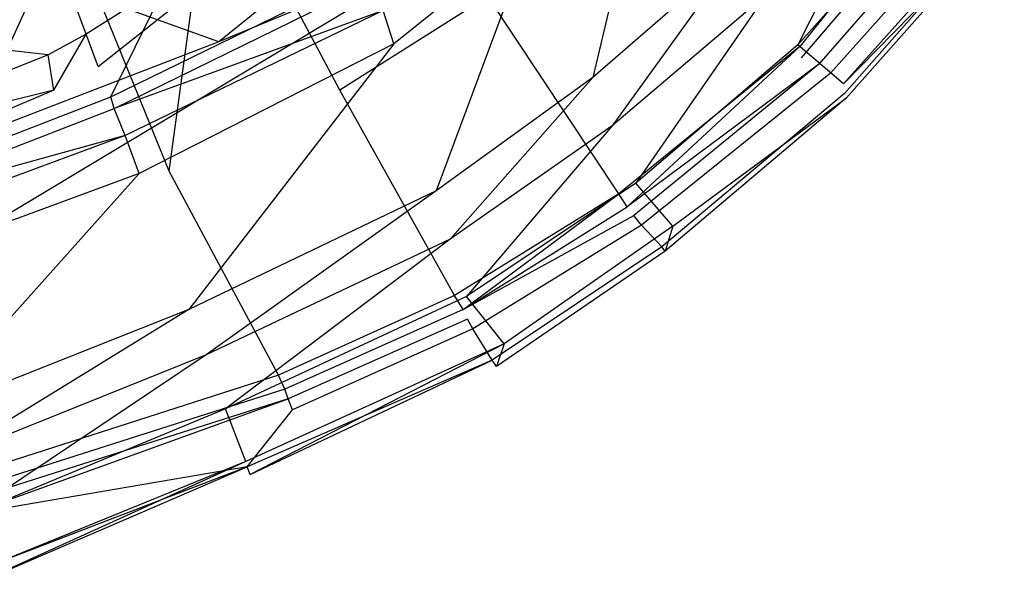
# Model space of a CAD drawing. Extents: x 0 to 0.36, y -0.48 to 0.
# Tile 6 of 25: x 0.231 to 0.322, y -0.474 to -0.422. Entities that reach past the tile are written whole.
import ezdxf

# ---------------------------------------------------------------- set-up
doc = ezdxf.new("R2010")
doc.units = 0
doc.layers.add('L0_VB_BECKEN_0_N_468310____REPL', color=7, linetype='CONTINUOUS')

msp = doc.modelspace()

# ---------------------------------------------------------------- linework, layer by layer
at = {"layer": 'L0_VB_BECKEN_0_N_468310____REPL', "color": 8}
for points, invisible_edges in [([(0.2496, -0.42408, 0.4031), (0.2228, -0.41438, 0.3624), (0.2613, -0.39348, 0.3654), (0.2496, -0.42408, 0.4031)], 14), ([(0.2873, -0.39348, 0.4065), (0.2496, -0.42408, 0.4031), (0.2613, -0.39348, 0.3654), (0.2873, -0.39348, 0.4065)], 14), ([(0.2728, -0.41438, 0.4414), (0.2496, -0.42408, 0.4031), (0.2873, -0.39348, 0.4065), (0.2728, -0.41438, 0.4414)], 14), ([(0.2608, -0.42858, 0.3775), (0.249, -0.40638, 0.3307), (0.2608, -0.39898, 0.3307), (0.2608, -0.42858, 0.3775)], 14), ([(0.2745, -0.41988, 0.3775), (0.2608, -0.42858, 0.3775), (0.2608, -0.39898, 0.3307), (0.2745, -0.41988, 0.3775)], 14), ([(0.2842, -0.42738, 0.4603), (0.2898, -0.40388, 0.4603), (0.2786, -0.41398, 0.4603), (0.2842, -0.42738, 0.4603)], 13), ([(0.2898, -0.40388, 0.4603), (0.2842, -0.42738, 0.4603), (0.2976, -0.41578, 0.4603), (0.2898, -0.40388, 0.4603)], 14), ([(0.2396, -0.42918, 0.4518), (0.2512, -0.40538, 0.3948), (0.2337, -0.41358, 0.3948), (0.2396, -0.42918, 0.4518)], 14), ([(0.2396, -0.42918, 0.4518), (0.2627, -0.41788, 0.4516), (0.2512, -0.40538, 0.3948), (0.2396, -0.42918, 0.4518)], 14), ([(0.249, -0.40638, 0.3307), (0.245, -0.43608, 0.3775), (0.2355, -0.41278, 0.3307), (0.249, -0.40638, 0.3307)], 13), ([(0.245, -0.43608, 0.3775), (0.249, -0.40638, 0.3307), (0.2608, -0.42858, 0.3775), (0.245, -0.43608, 0.3775)], 14), ([(0.3032, -0.42438, 0.4603), (0.3125, -0.40568, 0.4603), (0.3002, -0.41978, 0.4603), (0.3032, -0.42438, 0.4603)], 13), ([(0.3125, -0.40568, 0.4603), (0.3032, -0.42438, 0.4603), (0.3163, -0.40958, 0.4603), (0.3125, -0.40568, 0.4603)], 14), ([(0.2373, -0.42338, 0.3829), (0.2342, -0.41498, 0.3829), (0.2499, -0.40768, 0.3829), (0.2373, -0.42338, 0.3829)], 14), ([(0.2499, -0.40768, 0.3829), (0.2616, -0.40798, 0.3829), (0.2373, -0.42338, 0.3829), (0.2499, -0.40768, 0.3829)], 13), ([(0.2616, -0.40798, 0.3829), (0.2384, -0.42638, 0.3829), (0.2373, -0.42338, 0.3829), (0.2616, -0.40798, 0.3829)], 13), ([(0.2384, -0.42638, 0.3829), (0.2616, -0.40798, 0.3829), (0.262, -0.41128, 0.3829), (0.2384, -0.42638, 0.3829)], 14), ([(0.3169, -0.40768, 0.4212), (0.3034, -0.42448, 0.4212), (0.2883, -0.40858, 0.3775), (0.3169, -0.40768, 0.4212)], 14), ([(0.3169, -0.40768, 0.4212), (0.3181, -0.40848, 0.4242), (0.3034, -0.42448, 0.4212), (0.3169, -0.40768, 0.4212)], 14), ([(0.2866, -0.43818, 0.4212), (0.2745, -0.41988, 0.3775), (0.2883, -0.40858, 0.3775), (0.2866, -0.43818, 0.4212)], 14), ([(0.3034, -0.42448, 0.4212), (0.2866, -0.43818, 0.4212), (0.2883, -0.40858, 0.3775), (0.3034, -0.42448, 0.4212)], 14), ([(0.3181, -0.40848, 0.4242), (0.3035, -0.42558, 0.4236), (0.3034, -0.42448, 0.4212), (0.3181, -0.40848, 0.4242)], 14), ([(0.3181, -0.40848, 0.4242), (0.3198, -0.40938, 0.4268), (0.3035, -0.42558, 0.4236), (0.3181, -0.40848, 0.4242)], 14), ([(0.3163, -0.40958, 0.4603), (0.3032, -0.42438, 0.4603), (0.3074, -0.42798, 0.4579), (0.3163, -0.40958, 0.4603)], 14), ([(0.3198, -0.40938, 0.4268), (0.3051, -0.42618, 0.4268), (0.3035, -0.42558, 0.4236), (0.3198, -0.40938, 0.4268)], 14), ([(0.3198, -0.40938, 0.4268), (0.3213, -0.41008, 0.4305), (0.3051, -0.42618, 0.4268), (0.3198, -0.40938, 0.4268)], 14), ([(0.3213, -0.41008, 0.4305), (0.3062, -0.42698, 0.4305), (0.3051, -0.42618, 0.4268), (0.3213, -0.41008, 0.4305)], 14), ([(0.3213, -0.41008, 0.4305), (0.3221, -0.41228, 0.4498), (0.3062, -0.42698, 0.4305), (0.3213, -0.41008, 0.4305)], 14), ([(0.3212, -0.41258, 0.4575), (0.3163, -0.40958, 0.4603), (0.3074, -0.42798, 0.4579), (0.3212, -0.41258, 0.4575)], 14), ([(0.2772, -0.41158, 0.4594), (0.2648, -0.42118, 0.4595), (0.2658, -0.42428, 0.4603), (0.2772, -0.41158, 0.4594)], 14), ([(0.2786, -0.41398, 0.4603), (0.2772, -0.41158, 0.4594), (0.2658, -0.42428, 0.4603), (0.2786, -0.41398, 0.4603)], 14), ([(0.2355, -0.41278, 0.3307), (0.2211, -0.44428, 0.3775), (0.2151, -0.41978, 0.3307), (0.2355, -0.41278, 0.3307)], 13), ([(0.2211, -0.44428, 0.3775), (0.2355, -0.41278, 0.3307), (0.245, -0.43608, 0.3775), (0.2211, -0.44428, 0.3775)], 14), ([(0.3221, -0.41228, 0.4498), (0.3075, -0.42888, 0.4498), (0.3062, -0.42698, 0.4305), (0.3221, -0.41228, 0.4498)], 14), ([(0.3212, -0.41258, 0.4575), (0.3074, -0.42798, 0.4579), (0.3223, -0.41278, 0.4545), (0.3212, -0.41258, 0.4575)], 14), ([(0.3223, -0.41278, 0.4545), (0.3074, -0.42798, 0.4579), (0.3077, -0.42928, 0.4541), (0.3223, -0.41278, 0.4545)], 14), ([(0.3221, -0.41228, 0.4498), (0.3223, -0.41278, 0.4545), (0.3075, -0.42888, 0.4498), (0.3221, -0.41228, 0.4498)], 14), ([(0.3223, -0.41278, 0.4545), (0.3077, -0.42928, 0.4541), (0.3075, -0.42888, 0.4498), (0.3223, -0.41278, 0.4545)], 14), ([(0.2152, -0.43868, 0.4521), (0.2337, -0.41358, 0.3948), (0.2164, -0.42148, 0.3948), (0.2152, -0.43868, 0.4521)], 14), ([(0.2152, -0.43868, 0.4521), (0.2396, -0.42918, 0.4518), (0.2337, -0.41358, 0.3948), (0.2152, -0.43868, 0.4521)], 14), ([(0.2496, -0.42408, 0.4031), (0.206, -0.44088, 0.4031), (0.2228, -0.41438, 0.3624), (0.2496, -0.42408, 0.4031)], 14), ([(0.2728, -0.41438, 0.4414), (0.2299, -0.44018, 0.4414), (0.2496, -0.42408, 0.4031), (0.2728, -0.41438, 0.4414)], 14), ([(0.2697, -0.43788, 0.4603), (0.2786, -0.41398, 0.4603), (0.2658, -0.42428, 0.4603), (0.2697, -0.43788, 0.4603)], 13), ([(0.2786, -0.41398, 0.4603), (0.2697, -0.43788, 0.4603), (0.2842, -0.42738, 0.4603), (0.2786, -0.41398, 0.4603)], 14), ([(0.2342, -0.41498, 0.3829), (0.2156, -0.42328, 0.3829), (0.2167, -0.41998, 0.3839), (0.2342, -0.41498, 0.3829)], 14), ([(0.2338, -0.42528, 0.3829), (0.2156, -0.42328, 0.3829), (0.2342, -0.41498, 0.3829), (0.2338, -0.42528, 0.3829)], 14), ([(0.2342, -0.41498, 0.3829), (0.2373, -0.42338, 0.3829), (0.2338, -0.42528, 0.3829), (0.2342, -0.41498, 0.3829)], 13), ([(0.286, -0.43188, 0.4603), (0.2976, -0.41578, 0.4603), (0.2842, -0.42738, 0.4603), (0.286, -0.43188, 0.4603)], 13), ([(0.2976, -0.41578, 0.4603), (0.286, -0.43188, 0.4603), (0.3002, -0.41978, 0.4603), (0.2976, -0.41578, 0.4603)], 14), ([(0.2635, -0.41868, 0.4556), (0.2627, -0.41788, 0.4516), (0.2396, -0.42918, 0.4518), (0.2635, -0.41868, 0.4556)], 14), ([(0.2399, -0.43028, 0.4557), (0.2635, -0.41868, 0.4556), (0.2396, -0.42918, 0.4518), (0.2399, -0.43028, 0.4557)], 14), ([(0.2399, -0.43028, 0.4557), (0.2648, -0.42118, 0.4595), (0.2635, -0.41868, 0.4556), (0.2399, -0.43028, 0.4557)], 13), ([(0.2714, -0.44758, 0.4212), (0.2608, -0.42858, 0.3775), (0.2745, -0.41988, 0.3775), (0.2714, -0.44758, 0.4212)], 14), ([(0.2866, -0.43818, 0.4212), (0.2714, -0.44758, 0.4212), (0.2745, -0.41988, 0.3775), (0.2866, -0.43818, 0.4212)], 14), ([(0.2882, -0.43718, 0.4603), (0.3002, -0.41978, 0.4603), (0.286, -0.43188, 0.4603), (0.2882, -0.43718, 0.4603)], 13), ([(0.3002, -0.41978, 0.4603), (0.2882, -0.43718, 0.4603), (0.3032, -0.42438, 0.4603), (0.3002, -0.41978, 0.4603)], 14), ([(0.2648, -0.42118, 0.4595), (0.2399, -0.43028, 0.4557), (0.2409, -0.43278, 0.4594), (0.2648, -0.42118, 0.4595)], 14), ([(0.2648, -0.42118, 0.4595), (0.2409, -0.43278, 0.4594), (0.2422, -0.43628, 0.4603), (0.2648, -0.42118, 0.4595)], 14), ([(0.2658, -0.42428, 0.4603), (0.2648, -0.42118, 0.4595), (0.2422, -0.43628, 0.4603), (0.2658, -0.42428, 0.4603)], 14), ([(0.2156, -0.42328, 0.3829), (0.2338, -0.42528, 0.3829), (0.2122, -0.43398, 0.3829), (0.2156, -0.42328, 0.3829)], 13), ([(0.2373, -0.42338, 0.3829), (0.2343, -0.42858, 0.3829), (0.2338, -0.42528, 0.3829), (0.2373, -0.42338, 0.3829)], 13), ([(0.2343, -0.42858, 0.3829), (0.2373, -0.42338, 0.3829), (0.2384, -0.42638, 0.3829), (0.2343, -0.42858, 0.3829)], 14), ([(0.2299, -0.44018, 0.4414), (0.206, -0.44088, 0.4031), (0.2496, -0.42408, 0.4031), (0.2299, -0.44018, 0.4414)], 14), ([(0.2468, -0.44888, 0.4603), (0.2658, -0.42428, 0.4603), (0.2422, -0.43628, 0.4603), (0.2468, -0.44888, 0.4603)], 13), ([(0.2658, -0.42428, 0.4603), (0.2468, -0.44888, 0.4603), (0.2697, -0.43788, 0.4603), (0.2658, -0.42428, 0.4603)], 14), ([(0.2874, -0.43938, 0.4242), (0.2866, -0.43818, 0.4212), (0.3034, -0.42448, 0.4212), (0.2874, -0.43938, 0.4242)], 14), ([(0.2874, -0.43938, 0.4242), (0.3034, -0.42448, 0.4212), (0.3035, -0.42558, 0.4236), (0.2874, -0.43938, 0.4242)], 14), ([(0.3032, -0.42438, 0.4603), (0.2882, -0.43718, 0.4603), (0.2916, -0.44118, 0.4582), (0.3032, -0.42438, 0.4603)], 14), ([(0.3074, -0.42798, 0.4579), (0.3032, -0.42438, 0.4603), (0.2916, -0.44118, 0.4582), (0.3074, -0.42798, 0.4579)], 14), ([(0.2343, -0.42858, 0.3829), (0.2122, -0.43398, 0.3829), (0.2338, -0.42528, 0.3829), (0.2343, -0.42858, 0.3829)], 14), ([(0.3051, -0.42618, 0.4268), (0.2874, -0.43938, 0.4242), (0.3035, -0.42558, 0.4236), (0.3051, -0.42618, 0.4268)], 14), ([(0.3051, -0.42618, 0.4268), (0.288, -0.44018, 0.4268), (0.2874, -0.43938, 0.4242), (0.3051, -0.42618, 0.4268)], 14), ([(0.2887, -0.44108, 0.4304), (0.288, -0.44018, 0.4268), (0.3051, -0.42618, 0.4268), (0.2887, -0.44108, 0.4304)], 14), ([(0.3062, -0.42698, 0.4305), (0.2887, -0.44108, 0.4304), (0.3051, -0.42618, 0.4268), (0.3062, -0.42698, 0.4305)], 14), ([(0.271, -0.44238, 0.4603), (0.2842, -0.42738, 0.4603), (0.2697, -0.43788, 0.4603), (0.271, -0.44238, 0.4603)], 13), ([(0.2842, -0.42738, 0.4603), (0.271, -0.44238, 0.4603), (0.286, -0.43188, 0.4603), (0.2842, -0.42738, 0.4603)], 14), ([(0.2906, -0.44308, 0.4498), (0.2887, -0.44108, 0.4304), (0.3062, -0.42698, 0.4305), (0.2906, -0.44308, 0.4498)], 14), ([(0.3075, -0.42888, 0.4498), (0.2906, -0.44308, 0.4498), (0.3062, -0.42698, 0.4305), (0.3075, -0.42888, 0.4498)], 14), ([(0.2916, -0.44118, 0.4582), (0.3077, -0.42928, 0.4541), (0.3074, -0.42798, 0.4579), (0.2916, -0.44118, 0.4582)], 14), ([(0.2122, -0.43398, 0.3829), (0.2343, -0.42858, 0.3829), (0.2106, -0.43868, 0.3829), (0.2122, -0.43398, 0.3829)], 13), ([(0.2399, -0.43028, 0.4557), (0.2396, -0.42918, 0.4518), (0.2152, -0.43868, 0.4521), (0.2399, -0.43028, 0.4557)], 14), ([(0.2551, -0.45498, 0.4212), (0.245, -0.43608, 0.3775), (0.2608, -0.42858, 0.3775), (0.2551, -0.45498, 0.4212)], 14), ([(0.2714, -0.44758, 0.4212), (0.2551, -0.45498, 0.4212), (0.2608, -0.42858, 0.3775), (0.2714, -0.44758, 0.4212)], 14), ([(0.2909, -0.44348, 0.4536), (0.2906, -0.44308, 0.4498), (0.3075, -0.42888, 0.4498), (0.2909, -0.44348, 0.4536)], 14), ([(0.3077, -0.42928, 0.4541), (0.2909, -0.44348, 0.4536), (0.3075, -0.42888, 0.4498), (0.3077, -0.42928, 0.4541)], 14), ([(0.2916, -0.44118, 0.4582), (0.2909, -0.44348, 0.4536), (0.3077, -0.42928, 0.4541), (0.2916, -0.44118, 0.4582)], 14), ([(0.2151, -0.43988, 0.4561), (0.2399, -0.43028, 0.4557), (0.2152, -0.43868, 0.4521), (0.2151, -0.43988, 0.4561)], 14), ([(0.2409, -0.43278, 0.4594), (0.2399, -0.43028, 0.4557), (0.2151, -0.43988, 0.4561), (0.2409, -0.43278, 0.4594)], 14), ([(0.2725, -0.44768, 0.4603), (0.286, -0.43188, 0.4603), (0.271, -0.44238, 0.4603), (0.2725, -0.44768, 0.4603)], 13), ([(0.286, -0.43188, 0.4603), (0.2725, -0.44768, 0.4603), (0.2882, -0.43718, 0.4603), (0.286, -0.43188, 0.4603)], 14), ([(0.2409, -0.43278, 0.4594), (0.2151, -0.43988, 0.4561), (0.2158, -0.44208, 0.4592), (0.2409, -0.43278, 0.4594)], 14), ([(0.2409, -0.43278, 0.4594), (0.2158, -0.44208, 0.4592), (0.2171, -0.44558, 0.4603), (0.2409, -0.43278, 0.4594)], 14), ([(0.2422, -0.43628, 0.4603), (0.2409, -0.43278, 0.4594), (0.2171, -0.44558, 0.4603), (0.2422, -0.43628, 0.4603)], 14), ([(0.2222, -0.45868, 0.4603), (0.2422, -0.43628, 0.4603), (0.2171, -0.44558, 0.4603), (0.2222, -0.45868, 0.4603)], 13), ([(0.2255, -0.46448, 0.4212), (0.2211, -0.44428, 0.3775), (0.245, -0.43608, 0.3775), (0.2255, -0.46448, 0.4212)], 14), ([(0.2422, -0.43628, 0.4603), (0.2222, -0.45868, 0.4603), (0.2468, -0.44888, 0.4603), (0.2422, -0.43628, 0.4603)], 14), ([(0.2551, -0.45498, 0.4212), (0.2255, -0.46448, 0.4212), (0.245, -0.43608, 0.3775), (0.2551, -0.45498, 0.4212)], 14), ([(0.2882, -0.43718, 0.4603), (0.2725, -0.44768, 0.4603), (0.276, -0.45208, 0.4581), (0.2882, -0.43718, 0.4603)], 14), ([(0.2916, -0.44118, 0.4582), (0.2882, -0.43718, 0.4603), (0.276, -0.45208, 0.4581), (0.2916, -0.44118, 0.4582)], 14), ([(0.2484, -0.45308, 0.4603), (0.2697, -0.43788, 0.4603), (0.2468, -0.44888, 0.4603), (0.2484, -0.45308, 0.4603)], 13), ([(0.2697, -0.43788, 0.4603), (0.2484, -0.45308, 0.4603), (0.271, -0.44238, 0.4603), (0.2697, -0.43788, 0.4603)], 14), ([(0.2722, -0.44888, 0.4243), (0.2714, -0.44758, 0.4212), (0.2866, -0.43818, 0.4212), (0.2722, -0.44888, 0.4243)], 14), ([(0.2722, -0.44888, 0.4243), (0.2866, -0.43818, 0.4212), (0.2874, -0.43938, 0.4242), (0.2722, -0.44888, 0.4243)], 14), ([(0.288, -0.44018, 0.4268), (0.2722, -0.44888, 0.4243), (0.2874, -0.43938, 0.4242), (0.288, -0.44018, 0.4268)], 13), ([(0.2722, -0.44888, 0.4243), (0.288, -0.44018, 0.4268), (0.2726, -0.44978, 0.4268), (0.2722, -0.44888, 0.4243)], 14), ([(0.2731, -0.45068, 0.4303), (0.2726, -0.44978, 0.4268), (0.288, -0.44018, 0.4268), (0.2731, -0.45068, 0.4303)], 14), ([(0.2887, -0.44108, 0.4304), (0.2731, -0.45068, 0.4303), (0.288, -0.44018, 0.4268), (0.2887, -0.44108, 0.4304)], 14), ([(0.2749, -0.45358, 0.4498), (0.2731, -0.45068, 0.4303), (0.2887, -0.44108, 0.4304), (0.2749, -0.45358, 0.4498)], 14), ([(0.2906, -0.44308, 0.4498), (0.2749, -0.45358, 0.4498), (0.2887, -0.44108, 0.4304), (0.2906, -0.44308, 0.4498)], 14), ([(0.2916, -0.44118, 0.4582), (0.276, -0.45208, 0.4581), (0.2909, -0.44348, 0.4536), (0.2916, -0.44118, 0.4582)], 14), ([(0.2502, -0.45808, 0.4603), (0.271, -0.44238, 0.4603), (0.2484, -0.45308, 0.4603), (0.2502, -0.45808, 0.4603)], 13), ([(0.271, -0.44238, 0.4603), (0.2502, -0.45808, 0.4603), (0.2725, -0.44768, 0.4603), (0.271, -0.44238, 0.4603)], 14), ([(0.2753, -0.45418, 0.4534), (0.2749, -0.45358, 0.4498), (0.2906, -0.44308, 0.4498), (0.2753, -0.45418, 0.4534)], 14), ([(0.2909, -0.44348, 0.4536), (0.2753, -0.45418, 0.4534), (0.2906, -0.44308, 0.4498), (0.2909, -0.44348, 0.4536)], 14), ([(0.276, -0.45208, 0.4581), (0.2753, -0.45418, 0.4534), (0.2909, -0.44348, 0.4536), (0.276, -0.45208, 0.4581)], 14), ([(0.2725, -0.44768, 0.4603), (0.2502, -0.45808, 0.4603), (0.2521, -0.46298, 0.4579), (0.2725, -0.44768, 0.4603)], 14), ([(0.276, -0.45208, 0.4581), (0.2725, -0.44768, 0.4603), (0.2521, -0.46298, 0.4579), (0.276, -0.45208, 0.4581)], 14), ([(0.2557, -0.45628, 0.4242), (0.2551, -0.45498, 0.4212), (0.2714, -0.44758, 0.4212), (0.2557, -0.45628, 0.4242)], 14), ([(0.2722, -0.44888, 0.4243), (0.2557, -0.45628, 0.4242), (0.2714, -0.44758, 0.4212), (0.2722, -0.44888, 0.4243)], 14), ([(0.2239, -0.46298, 0.4603), (0.2468, -0.44888, 0.4603), (0.2222, -0.45868, 0.4603), (0.2239, -0.46298, 0.4603)], 13), ([(0.2468, -0.44888, 0.4603), (0.2239, -0.46298, 0.4603), (0.2484, -0.45308, 0.4603), (0.2468, -0.44888, 0.4603)], 14), ([(0.256, -0.45718, 0.4268), (0.2557, -0.45628, 0.4242), (0.2722, -0.44888, 0.4243), (0.256, -0.45718, 0.4268)], 14), ([(0.2726, -0.44978, 0.4268), (0.256, -0.45718, 0.4268), (0.2722, -0.44888, 0.4243), (0.2726, -0.44978, 0.4268)], 14), ([(0.2564, -0.45818, 0.4301), (0.256, -0.45718, 0.4268), (0.2726, -0.44978, 0.4268), (0.2564, -0.45818, 0.4301)], 14), ([(0.2731, -0.45068, 0.4303), (0.2564, -0.45818, 0.4301), (0.2726, -0.44978, 0.4268), (0.2731, -0.45068, 0.4303)], 14), ([(0.2522, -0.46348, 0.4498), (0.2564, -0.45818, 0.4301), (0.2731, -0.45068, 0.4303), (0.2522, -0.46348, 0.4498)], 14), ([(0.2749, -0.45358, 0.4498), (0.2522, -0.46348, 0.4498), (0.2731, -0.45068, 0.4303), (0.2749, -0.45358, 0.4498)], 14), ([(0.276, -0.45208, 0.4581), (0.2521, -0.46298, 0.4579), (0.2525, -0.46418, 0.4535), (0.276, -0.45208, 0.4581)], 14), ([(0.276, -0.45208, 0.4581), (0.2525, -0.46418, 0.4535), (0.2753, -0.45418, 0.4534), (0.276, -0.45208, 0.4581)], 14), ([(0.2259, -0.46818, 0.4603), (0.2484, -0.45308, 0.4603), (0.2239, -0.46298, 0.4603), (0.2259, -0.46818, 0.4603)], 13), ([(0.2484, -0.45308, 0.4603), (0.2259, -0.46818, 0.4603), (0.2502, -0.45808, 0.4603), (0.2484, -0.45308, 0.4603)], 14), ([(0.2525, -0.46418, 0.4535), (0.2522, -0.46348, 0.4498), (0.2749, -0.45358, 0.4498), (0.2525, -0.46418, 0.4535)], 14), ([(0.2525, -0.46418, 0.4535), (0.2749, -0.45358, 0.4498), (0.2753, -0.45418, 0.4534), (0.2525, -0.46418, 0.4535)], 14), ([(0.2259, -0.46578, 0.4242), (0.2255, -0.46448, 0.4212), (0.2551, -0.45498, 0.4212), (0.2259, -0.46578, 0.4242)], 14), ([(0.2557, -0.45628, 0.4242), (0.2259, -0.46578, 0.4242), (0.2551, -0.45498, 0.4212), (0.2557, -0.45628, 0.4242)], 14), ([(0.2261, -0.46668, 0.4268), (0.2259, -0.46578, 0.4242), (0.2557, -0.45628, 0.4242), (0.2261, -0.46668, 0.4268)], 14), ([(0.256, -0.45718, 0.4268), (0.2261, -0.46668, 0.4268), (0.2557, -0.45628, 0.4242), (0.256, -0.45718, 0.4268)], 14), ([(0.2263, -0.46788, 0.4302), (0.2261, -0.46668, 0.4268), (0.256, -0.45718, 0.4268), (0.2263, -0.46788, 0.4302)], 14), ([(0.2263, -0.46788, 0.4302), (0.256, -0.45718, 0.4268), (0.2564, -0.45818, 0.4301), (0.2263, -0.46788, 0.4302)], 14), ([(0.2502, -0.45808, 0.4603), (0.2259, -0.46818, 0.4603), (0.2278, -0.47288, 0.4576), (0.2502, -0.45808, 0.4603)], 14), ([(0.2522, -0.46348, 0.4498), (0.2263, -0.46788, 0.4302), (0.2564, -0.45818, 0.4301), (0.2522, -0.46348, 0.4498)], 14), ([(0.2521, -0.46298, 0.4579), (0.2502, -0.45808, 0.4603), (0.2278, -0.47288, 0.4576), (0.2521, -0.46298, 0.4579)], 14), ([(0.2521, -0.46298, 0.4579), (0.2278, -0.47398, 0.4536), (0.2525, -0.46418, 0.4535), (0.2521, -0.46298, 0.4579)], 14), ([(0.2521, -0.46298, 0.4579), (0.2278, -0.47288, 0.4576), (0.2278, -0.47398, 0.4536), (0.2521, -0.46298, 0.4579)], 14), ([(0.2522, -0.46348, 0.4498), (0.2275, -0.47298, 0.4498), (0.2263, -0.46788, 0.4302), (0.2522, -0.46348, 0.4498)], 14), ([(0.2278, -0.47398, 0.4536), (0.2275, -0.47298, 0.4498), (0.2522, -0.46348, 0.4498), (0.2278, -0.47398, 0.4536)], 14), ([(0.2278, -0.47398, 0.4536), (0.2522, -0.46348, 0.4498), (0.2525, -0.46418, 0.4535), (0.2278, -0.47398, 0.4536)], 14)]:
    msp.add_3dface(points, dxfattribs=dict(at, invisible_edges=invisible_edges))

doc.saveas('drawing.dxf')
